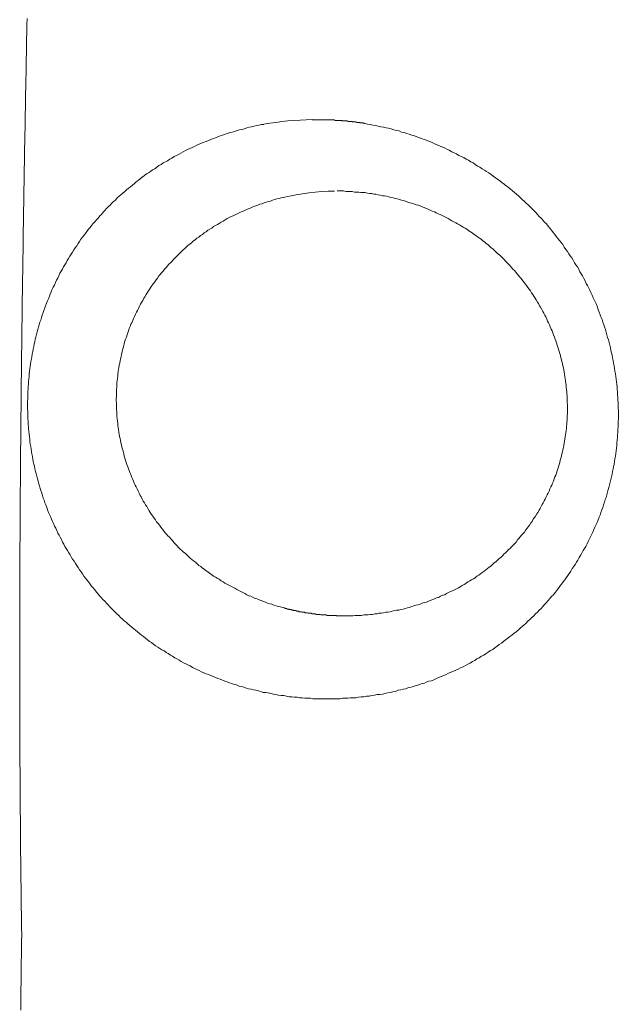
# Model space of a CAD drawing. Header units: millimetres. Extents: x -2274 to 12297, y -16157 to 26321.
# Tile 133 of 256: x -62.82 to -61.69, y -3938.13 to -3936.28. Entities that reach past the tile are written whole.
import ezdxf

# ---------------------------------------------------------------- set-up
doc = ezdxf.new("R2010")
doc.units = ezdxf.units.MM

msp = doc.modelspace()

# ---------------------------------------------------------------- linework, layer by layer
at = {"color": 253, "linetype": 'ByBlock', "lineweight": 13}
for points in [[(-62.3572, -3936.4745, -0.040897), (-62.2662, -3936.4656)], [(-62.3205, -3936.6121, -0.055374), (-62.2238, -3936.6003)]]:
    msp.add_lwpolyline(points, format="xyb", dxfattribs=at)
at = {"color": 253, "lineweight": 13}
for points in [[(-62.803, -3936.275, 0), (-62.8033, -3936.288, 0), (-62.8035, -3936.301, 0), (-62.8038, -3936.314, 0), (-62.804, -3936.327, 0), (-62.8043, -3936.34, 0), (-62.8045, -3936.353, 0), (-62.8048, -3936.365, 0), (-62.805, -3936.378, 0), (-62.8053, -3936.391, 0), (-62.8055, -3936.404, 0), (-62.8057, -3936.417, 0), (-62.806, -3936.43, 0), (-62.8062, -3936.443, 0), (-62.8065, -3936.456, 0), (-62.8067, -3936.468, 0), (-62.8069, -3936.481, 0), (-62.8071, -3936.494, 0), (-62.8074, -3936.507, 0), (-62.8076, -3936.52, 0), (-62.8078, -3936.533, 0), (-62.808, -3936.546, 0), (-62.8083, -3936.559, 0), (-62.8085, -3936.571, 0), (-62.8087, -3936.584, 0), (-62.8089, -3936.597, 0), (-62.8091, -3936.61, 0), (-62.8093, -3936.623, 0), (-62.8095, -3936.636, 0), (-62.8097, -3936.649, 0), (-62.8099, -3936.662, 0), (-62.8101, -3936.674, 0), (-62.8103, -3936.687, 0), (-62.8105, -3936.7, 0), (-62.8107, -3936.713, 0), (-62.8109, -3936.726, 0), (-62.8111, -3936.739, 0), (-62.8113, -3936.752, 0), (-62.8115, -3936.765, 0), (-62.8116, -3936.777, 0), (-62.8118, -3936.79, 0), (-62.812, -3936.803, 0), (-62.8122, -3936.816, 0), (-62.8123, -3936.829, 0), (-62.8125, -3936.842, 0), (-62.8127, -3936.855, 0), (-62.8128, -3936.868, 0), (-62.813, -3936.88, 0), (-62.8131, -3936.893, 0), (-62.8133, -3936.906, 0), (-62.8135, -3936.919, 0), (-62.8136, -3936.932, 0), (-62.8137, -3936.945, 0), (-62.8139, -3936.958, 0), (-62.814, -3936.971, 0), (-62.8142, -3936.983, 0), (-62.8143, -3936.996, 0), (-62.8144, -3937.009, 0), (-62.8146, -3937.022, 0), (-62.8147, -3937.035, 0), (-62.8148, -3937.048, 0), (-62.8149, -3937.061, 0), (-62.815, -3937.073, 0), (-62.8151, -3937.086, 0), (-62.8153, -3937.099, 0), (-62.8154, -3937.112, 0), (-62.8155, -3937.125, 0), (-62.8156, -3937.138, 0), (-62.8157, -3937.151, 0), (-62.8158, -3937.164, 0), (-62.8158, -3937.176, 0), (-62.8159, -3937.189, 0), (-62.816, -3937.202, 0), (-62.8161, -3937.215, 0), (-62.8162, -3937.228, 0), (-62.8162, -3937.241, 0), (-62.8163, -3937.254, 0), (-62.8164, -3937.267, 0), (-62.8164, -3937.279, 0), (-62.8165, -3937.292, 0), (-62.8165, -3937.305, 0), (-62.8166, -3937.318, 0), (-62.8166, -3937.331, 0), (-62.8167, -3937.344, 0), (-62.8167, -3937.357, 0), (-62.8168, -3937.37, 0), (-62.8168, -3937.382, 0), (-62.8168, -3937.395, 0), (-62.8168, -3937.408, 0), (-62.8169, -3937.421, 0), (-62.8169, -3937.434, 0), (-62.8169, -3937.447, 0), (-62.8169, -3937.46, 0), (-62.8169, -3937.473, 0), (-62.8169, -3937.485, 0), (-62.8169, -3937.498, 0), (-62.8169, -3937.511, 0), (-62.8169, -3937.524, 0), (-62.8169, -3937.537, 0), (-62.8168, -3937.55, 0), (-62.8168, -3937.563, 0), (-62.8168, -3937.576, 0), (-62.8167, -3937.588, 0), (-62.8167, -3937.601, 0), (-62.8167, -3937.614, 0), (-62.8166, -3937.627, 0), (-62.8166, -3937.64, 0), (-62.8165, -3937.653, 0), (-62.8164, -3937.666, 0), (-62.8164, -3937.679, 0), (-62.8163, -3937.691, 0), (-62.8162, -3937.704, 0), (-62.8162, -3937.717, 0), (-62.8161, -3937.73, 0), (-62.816, -3937.743, 0), (-62.8159, -3937.756, 0), (-62.8158, -3937.769, 0), (-62.8157, -3937.782, 0), (-62.8156, -3937.794, 0), (-62.8155, -3937.807, 0), (-62.8154, -3937.82, 0), (-62.8152, -3937.833, 0), (-62.8151, -3937.846, 0), (-62.815, -3937.859, 0), (-62.8148, -3937.872, 0), (-62.8147, -3937.885, 0), (-62.8145, -3937.897, 0), (-62.8144, -3937.91, 0), (-62.8142, -3937.923, 0), (-62.8141, -3937.936, 0), (-62.8139, -3937.949, 0), (-62.8137, -3937.962, 0), (-62.8136, -3937.975, 0), (-62.8134, -3937.988, 0), (-62.8132, -3938, 0)], [(-62.1666, -3936.473, 0), (-62.1673, -3936.473, 0), (-62.1679, -3936.473, 0), (-62.1685, -3936.473, 0), (-62.1691, -3936.473, 0), (-62.1698, -3936.472, 0), (-62.1704, -3936.472, 0), (-62.171, -3936.472, 0), (-62.1716, -3936.472, 0), (-62.1723, -3936.472, 0), (-62.1729, -3936.472, 0), (-62.1735, -3936.472, 0), (-62.1741, -3936.472, 0), (-62.1748, -3936.472, 0), (-62.1754, -3936.472, 0), (-62.176, -3936.472, 0), (-62.1766, -3936.471, 0), (-62.1773, -3936.471, 0), (-62.1779, -3936.471, 0), (-62.1785, -3936.471, 0), (-62.1792, -3936.471, 0), (-62.1798, -3936.471, 0), (-62.1804, -3936.471, 0), (-62.181, -3936.471, 0), (-62.1817, -3936.471, 0), (-62.1823, -3936.471, 0), (-62.1829, -3936.471, 0), (-62.1835, -3936.47, 0), (-62.1842, -3936.47, 0), (-62.1848, -3936.47, 0), (-62.1854, -3936.47, 0), (-62.186, -3936.47, 0), (-62.1867, -3936.47, 0), (-62.1873, -3936.47, 0), (-62.1879, -3936.47, 0), (-62.1885, -3936.47, 0), (-62.1892, -3936.47, 0), (-62.1898, -3936.47, 0), (-62.1904, -3936.47, 0), (-62.191, -3936.469, 0), (-62.1917, -3936.469, 0), (-62.1923, -3936.469, 0), (-62.1929, -3936.469, 0), (-62.1936, -3936.469, 0), (-62.1942, -3936.469, 0), (-62.1948, -3936.469, 0), (-62.1954, -3936.469, 0), (-62.1961, -3936.469, 0), (-62.1967, -3936.469, 0), (-62.1973, -3936.469, 0), (-62.1979, -3936.469, 0), (-62.1986, -3936.469, 0), (-62.1992, -3936.469, 0), (-62.1998, -3936.468, 0), (-62.2004, -3936.468, 0), (-62.2011, -3936.468, 0), (-62.2017, -3936.468, 0), (-62.2023, -3936.468, 0), (-62.203, -3936.468, 0), (-62.2036, -3936.468, 0), (-62.2042, -3936.468, 0), (-62.2048, -3936.468, 0), (-62.2055, -3936.468, 0), (-62.2061, -3936.468, 0), (-62.2067, -3936.468, 0), (-62.2073, -3936.468, 0), (-62.208, -3936.468, 0), (-62.2086, -3936.468, 0), (-62.2092, -3936.468, 0), (-62.2099, -3936.468, 0), (-62.2105, -3936.467, 0), (-62.2111, -3936.467, 0), (-62.2117, -3936.467, 0), (-62.2124, -3936.467, 0), (-62.213, -3936.467, 0), (-62.2136, -3936.467, 0), (-62.2142, -3936.467, 0), (-62.2149, -3936.467, 0), (-62.2155, -3936.467, 0), (-62.2161, -3936.467, 0), (-62.2168, -3936.467, 0), (-62.2174, -3936.467, 0), (-62.218, -3936.467, 0), (-62.2186, -3936.467, 0), (-62.2193, -3936.467, 0), (-62.2199, -3936.467, 0), (-62.2205, -3936.467, 0), (-62.2211, -3936.467, 0), (-62.2218, -3936.467, 0), (-62.2224, -3936.467, 0), (-62.223, -3936.467, 0), (-62.2236, -3936.467, 0), (-62.2243, -3936.466, 0), (-62.2249, -3936.466, 0), (-62.2255, -3936.466, 0), (-62.2262, -3936.466, 0), (-62.2268, -3936.466, 0), (-62.2274, -3936.466, 0), (-62.228, -3936.466, 0), (-62.2287, -3936.466, 0), (-62.2293, -3936.466, 0), (-62.2299, -3936.466, 0), (-62.2305, -3936.466, 0), (-62.2312, -3936.466, 0), (-62.2318, -3936.466, 0), (-62.2324, -3936.466, 0), (-62.233, -3936.466, 0), (-62.2337, -3936.466, 0), (-62.2343, -3936.466, 0), (-62.2349, -3936.466, 0), (-62.2356, -3936.466, 0), (-62.2362, -3936.466, 0), (-62.2368, -3936.466, 0), (-62.2374, -3936.466, 0), (-62.2381, -3936.466, 0), (-62.2387, -3936.466, 0), (-62.2393, -3936.466, 0), (-62.2399, -3936.466, 0), (-62.2406, -3936.466, 0), (-62.2412, -3936.466, 0), (-62.2418, -3936.466, 0), (-62.2424, -3936.466, 0), (-62.2431, -3936.466, 0), (-62.2437, -3936.466, 0), (-62.2443, -3936.466, 0), (-62.2449, -3936.466, 0), (-62.2456, -3936.466, 0), (-62.2462, -3936.466, 0), (-62.2468, -3936.466, 0), (-62.2474, -3936.466, 0), (-62.2481, -3936.466, 0), (-62.2487, -3936.466, 0), (-62.2493, -3936.466, 0), (-62.25, -3936.466, 0), (-62.2506, -3936.466, 0), (-62.2512, -3936.466, 0), (-62.2518, -3936.466, 0), (-62.2525, -3936.466, 0), (-62.2531, -3936.466, 0), (-62.2537, -3936.466, 0), (-62.2543, -3936.466, 0), (-62.255, -3936.466, 0), (-62.2556, -3936.466, 0), (-62.2562, -3936.466, 0), (-62.2568, -3936.466, 0), (-62.2575, -3936.466, 0), (-62.2581, -3936.466, 0), (-62.2587, -3936.466, 0), (-62.2593, -3936.466, 0), (-62.2599, -3936.466, 0), (-62.2606, -3936.466, 0), (-62.2612, -3936.466, 0), (-62.2618, -3936.466, 0), (-62.2624, -3936.466, 0), (-62.2631, -3936.466, 0), (-62.2637, -3936.466, 0), (-62.2643, -3936.466, 0), (-62.2649, -3936.466, 0), (-62.2656, -3936.466, 0), (-62.2662, -3936.466, 0)], [(-62.3537, -3937.544, 0), (-62.3583, -3937.544, 0), (-62.3629, -3937.542, 0), (-62.3675, -3937.541, 0), (-62.3721, -3937.54, 0), (-62.3767, -3937.539, 0), (-62.3812, -3937.538, 0), (-62.3858, -3937.537, 0), (-62.3903, -3937.536, 0), (-62.3949, -3937.534, 0), (-62.3994, -3937.533, 0), (-62.4039, -3937.532, 0), (-62.4084, -3937.53, 0), (-62.4129, -3937.529, 0), (-62.4174, -3937.527, 0), (-62.4219, -3937.526, 0), (-62.4263, -3937.524, 0), (-62.4308, -3937.523, 0), (-62.4352, -3937.521, 0), (-62.4396, -3937.519, 0), (-62.4441, -3937.518, 0), (-62.4485, -3937.516, 0), (-62.4528, -3937.514, 0), (-62.4572, -3937.512, 0), (-62.4616, -3937.51, 0), (-62.4659, -3937.509, 0), (-62.4702, -3937.507, 0), (-62.4746, -3937.505, 0), (-62.4788, -3937.503, 0), (-62.4831, -3937.501, 0), (-62.4874, -3937.499, 0), (-62.4916, -3937.497, 0), (-62.4959, -3937.494, 0), (-62.5001, -3937.492, 0), (-62.5043, -3937.49, 0), (-62.5084, -3937.488, 0), (-62.5126, -3937.486, 0), (-62.5167, -3937.483, 0), (-62.5208, -3937.481, 0), (-62.5249, -3937.479, 0), (-62.529, -3937.476, 0), (-62.5331, -3937.474, 0), (-62.5371, -3937.471, 0), (-62.5411, -3937.469, 0), (-62.5451, -3937.466, 0), (-62.5491, -3937.464, 0), (-62.553, -3937.461, 0), (-62.557, -3937.459, 0), (-62.5609, -3937.456, 0), (-62.5648, -3937.453, 0), (-62.5686, -3937.45, 0), (-62.5725, -3937.448, 0), (-62.5763, -3937.445, 0), (-62.5801, -3937.442, 0), (-62.5838, -3937.439, 0), (-62.5876, -3937.436, 0), (-62.5913, -3937.433, 0), (-62.595, -3937.43, 0), (-62.5986, -3937.427, 0), (-62.6023, -3937.424, 0), (-62.6059, -3937.421, 0), (-62.6095, -3937.418, 0), (-62.6131, -3937.415, 0), (-62.6166, -3937.412, 0), (-62.6201, -3937.409, 0), (-62.6236, -3937.406, 0), (-62.6271, -3937.403, 0), (-62.6305, -3937.399, 0), (-62.6339, -3937.396, 0), (-62.6373, -3937.393, 0), (-62.6406, -3937.389, 0), (-62.6439, -3937.386, 0), (-62.6472, -3937.383, 0), (-62.6505, -3937.379, 0), (-62.6537, -3937.376, 0), (-62.6569, -3937.372, 0), (-62.6601, -3937.369, 0), (-62.6633, -3937.365, 0), (-62.6664, -3937.362, 0), (-62.6695, -3937.358, 0), (-62.6725, -3937.355, 0), (-62.6756, -3937.351, 0), (-62.6786, -3937.347, 0), (-62.6815, -3937.344, 0), (-62.6845, -3937.34, 0), (-62.6874, -3937.336, 0), (-62.6902, -3937.332, 0), (-62.6931, -3937.329, 0), (-62.6959, -3937.325, 0), (-62.6987, -3937.321, 0), (-62.7014, -3937.317, 0), (-62.7041, -3937.313, 0), (-62.7068, -3937.309, 0), (-62.7094, -3937.305, 0), (-62.712, -3937.301, 0), (-62.7146, -3937.297, 0), (-62.7172, -3937.293, 0), (-62.7197, -3937.289, 0), (-62.7221, -3937.285, 0), (-62.7246, -3937.281, 0), (-62.727, -3937.277, 0), (-62.7294, -3937.273, 0), (-62.7317, -3937.269, 0), (-62.734, -3937.265, 0), (-62.7363, -3937.261, 0), (-62.7385, -3937.256, 0), (-62.7407, -3937.252, 0), (-62.7429, -3937.248, 0), (-62.745, -3937.244, 0), (-62.7471, -3937.239, 0), (-62.7491, -3937.235, 0), (-62.7512, -3937.231, 0), (-62.7531, -3937.226, 0), (-62.7551, -3937.222, 0), (-62.757, -3937.218, 0), (-62.7589, -3937.213, 0), (-62.7607, -3937.209, 0), (-62.7625, -3937.205, 0), (-62.7643, -3937.2, 0), (-62.766, -3937.196, 0), (-62.7677, -3937.191, 0), (-62.7693, -3937.187, 0), (-62.7709, -3937.182, 0), (-62.7725, -3937.178, 0), (-62.774, -3937.173, 0), (-62.7755, -3937.169, 0), (-62.777, -3937.164, 0), (-62.7784, -3937.16, 0), (-62.7797, -3937.155, 0), (-62.7811, -3937.151, 0), (-62.7824, -3937.146, 0), (-62.7836, -3937.142, 0), (-62.7848, -3937.137, 0), (-62.786, -3937.132, 0), (-62.7872, -3937.128, 0), (-62.7883, -3937.123, 0), (-62.7893, -3937.118, 0), (-62.7903, -3937.114, 0), (-62.7913, -3937.109, 0), (-62.7922, -3937.105, 0), (-62.7931, -3937.1, 0), (-62.794, -3937.095, 0), (-62.7948, -3937.091, 0), (-62.7955, -3937.086, 0), (-62.7962, -3937.081, 0), (-62.7969, -3937.076, 0), (-62.7976, -3937.072, 0), (-62.7981, -3937.067, 0), (-62.7987, -3937.062, 0), (-62.7992, -3937.058, 0), (-62.7997, -3937.053, 0), (-62.8001, -3937.048, 0), (-62.8005, -3937.044, 0), (-62.8008, -3937.039, 0), (-62.8011, -3937.034, 0), (-62.8014, -3937.029, 0), (-62.8016, -3937.025, 0), (-62.8018, -3937.02, 0), (-62.8019, -3937.015, 0), (-62.802, -3937.01, 0), (-62.802, -3937.006, 0), (-62.802, -3937.001, 0), (-62.802, -3936.996, 0), (-62.8019, -3936.991, 0), (-62.8018, -3936.987, 0), (-62.8017, -3936.982, 0), (-62.8014, -3936.977, 0), (-62.8012, -3936.973, 0), (-62.8009, -3936.968, 0), (-62.8006, -3936.963, 0), (-62.8002, -3936.958, 0), (-62.7998, -3936.954, 0), (-62.7993, -3936.949, 0), (-62.7989, -3936.944, 0), (-62.7983, -3936.94, 0), (-62.7977, -3936.935, 0), (-62.7971, -3936.93, 0), (-62.7964, -3936.926, 0), (-62.7957, -3936.921, 0), (-62.795, -3936.916, 0), (-62.7942, -3936.912, 0), (-62.7934, -3936.907, 0), (-62.7925, -3936.902, 0), (-62.7916, -3936.898, 0), (-62.7906, -3936.893, 0), (-62.7896, -3936.888, 0), (-62.7886, -3936.884, 0), (-62.7875, -3936.879, 0), (-62.7864, -3936.875, 0), (-62.7852, -3936.87, 0), (-62.784, -3936.865, 0), (-62.7828, -3936.861, 0), (-62.7815, -3936.856, 0), (-62.7802, -3936.852, 0), (-62.7788, -3936.847, 0), (-62.7774, -3936.843, 0), (-62.776, -3936.838, 0), (-62.7745, -3936.834, 0), (-62.7729, -3936.829, 0), (-62.7714, -3936.825, 0), (-62.7698, -3936.82, 0), (-62.7681, -3936.816, 0), (-62.7664, -3936.811, 0), (-62.7647, -3936.807, 0), (-62.7629, -3936.803, 0), (-62.7611, -3936.798, 0), (-62.7593, -3936.794, 0), (-62.7574, -3936.79, 0), (-62.7555, -3936.785, 0), (-62.7536, -3936.781, 0), (-62.7516, -3936.777, 0), (-62.7495, -3936.772, 0), (-62.7475, -3936.768, 0), (-62.7454, -3936.764, 0), (-62.7432, -3936.76, 0), (-62.7411, -3936.755, 0), (-62.7389, -3936.751, 0), (-62.7366, -3936.747, 0), (-62.7343, -3936.743, 0), (-62.732, -3936.739, 0), (-62.7297, -3936.735, 0), (-62.7273, -3936.731, 0), (-62.7248, -3936.727, 0), (-62.7224, -3936.723, 0), (-62.7199, -3936.719, 0), (-62.7174, -3936.715, 0), (-62.7148, -3936.711, 0), (-62.7122, -3936.707, 0), (-62.7096, -3936.703, 0), (-62.7069, -3936.699, 0), (-62.7042, -3936.695, 0), (-62.7015, -3936.691, 0), (-62.6987, -3936.687, 0), (-62.6959, -3936.684, 0), (-62.6931, -3936.68, 0), (-62.6902, -3936.676, 0), (-62.6873, -3936.672, 0), (-62.6844, -3936.669, 0), (-62.6814, -3936.665, 0), (-62.6784, -3936.661, 0), (-62.6754, -3936.658, 0), (-62.6723, -3936.654, 0), (-62.6693, -3936.651, 0), (-62.6661, -3936.647, 0), (-62.663, -3936.644, 0), (-62.6598, -3936.64, 0), (-62.6566, -3936.637, 0), (-62.6533, -3936.633, 0), (-62.6501, -3936.63, 0), (-62.6467, -3936.627, 0), (-62.6434, -3936.623, 0), (-62.64, -3936.62, 0), (-62.6366, -3936.617, 0), (-62.6332, -3936.613, 0), (-62.6298, -3936.61, 0), (-62.6263, -3936.607, 0), (-62.6227, -3936.604, 0), (-62.6192, -3936.601, 0), (-62.6156, -3936.598, 0), (-62.612, -3936.595, 0), (-62.6084, -3936.592, 0), (-62.6047, -3936.589, 0), (-62.601, -3936.586, 0), (-62.5973, -3936.583, 0), (-62.5936, -3936.58, 0), (-62.5898, -3936.577, 0), (-62.586, -3936.574, 0), (-62.5822, -3936.571, 0), (-62.5783, -3936.568, 0), (-62.5744, -3936.566, 0), (-62.5705, -3936.563, 0), (-62.5666, -3936.56, 0), (-62.5626, -3936.558, 0), (-62.5587, -3936.555, 0), (-62.5547, -3936.552, 0), (-62.5506, -3936.55, 0), (-62.5466, -3936.547, 0), (-62.5425, -3936.545, 0), (-62.5384, -3936.543, 0), (-62.5343, -3936.54, 0), (-62.5302, -3936.538, 0), (-62.526, -3936.535, 0), (-62.5218, -3936.533, 0), (-62.5176, -3936.531, 0), (-62.5134, -3936.529, 0), (-62.5092, -3936.526, 0), (-62.5049, -3936.524, 0), (-62.5007, -3936.522, 0), (-62.4964, -3936.52, 0), (-62.4921, -3936.518, 0), (-62.4878, -3936.516, 0), (-62.4834, -3936.514, 0), (-62.4791, -3936.512, 0), (-62.4747, -3936.51, 0), (-62.4703, -3936.508, 0), (-62.4659, -3936.507, 0), (-62.4615, -3936.505, 0), (-62.4571, -3936.503, 0), (-62.4527, -3936.501, 0), (-62.4482, -3936.5, 0), (-62.4437, -3936.498, 0), (-62.4393, -3936.496, 0), (-62.4348, -3936.495, 0), (-62.4303, -3936.493, 0), (-62.4258, -3936.492, 0), (-62.4212, -3936.49, 0), (-62.4167, -3936.489, 0), (-62.4122, -3936.488, 0), (-62.4076, -3936.486, 0), (-62.4031, -3936.485, 0), (-62.3985, -3936.484, 0), (-62.3939, -3936.483, 0), (-62.3893, -3936.481, 0), (-62.3847, -3936.48, 0), (-62.3801, -3936.479, 0), (-62.3755, -3936.478, 0), (-62.3709, -3936.477, 0), (-62.3663, -3936.476, 0), (-62.3617, -3936.475, 0), (-62.3571, -3936.475, 0)], [(-62.3538, -3937.544, 0), (-62.3489, -3937.545, 0), (-62.3441, -3937.546, 0), (-62.3392, -3937.547, 0), (-62.3343, -3937.548, 0), (-62.3293, -3937.549, 0), (-62.3244, -3937.55, 0), (-62.3195, -3937.55, 0), (-62.3145, -3937.551, 0), (-62.3096, -3937.552, 0), (-62.3046, -3937.552, 0), (-62.2996, -3937.553, 0), (-62.2946, -3937.553, 0), (-62.2897, -3937.554, 0), (-62.2847, -3937.554, 0), (-62.2797, -3937.555, 0), (-62.2746, -3937.555, 0), (-62.2696, -3937.555, 0), (-62.2646, -3937.556, 0), (-62.2596, -3937.556, 0), (-62.2546, -3937.556, 0), (-62.2495, -3937.556, 0), (-62.2445, -3937.556, 0), (-62.2395, -3937.556, 0), (-62.2344, -3937.556, 0), (-62.2294, -3937.556, 0), (-62.2243, -3937.556, 0), (-62.2193, -3937.556, 0), (-62.2143, -3937.556, 0), (-62.2092, -3937.555, 0), (-62.2042, -3937.555, 0), (-62.1991, -3937.555, 0), (-62.1941, -3937.554, 0), (-62.1891, -3937.554, 0), (-62.184, -3937.554, 0), (-62.179, -3937.553, 0), (-62.174, -3937.552, 0), (-62.169, -3937.552, 0), (-62.164, -3937.551, 0), (-62.1589, -3937.551, 0), (-62.1539, -3937.55, 0), (-62.149, -3937.549, 0), (-62.144, -3937.548, 0), (-62.139, -3937.548, 0), (-62.134, -3937.547, 0), (-62.129, -3937.546, 0), (-62.1241, -3937.545, 0), (-62.1191, -3937.544, 0), (-62.1142, -3937.543, 0), (-62.1093, -3937.542, 0), (-62.1044, -3937.54, 0), (-62.0995, -3937.539, 0), (-62.0946, -3937.538, 0), (-62.0897, -3937.537, 0), (-62.0848, -3937.535, 0), (-62.08, -3937.534, 0), (-62.0752, -3937.533, 0), (-62.0703, -3937.531, 0), (-62.0655, -3937.53, 0), (-62.0607, -3937.528, 0), (-62.056, -3937.527, 0), (-62.0512, -3937.525, 0), (-62.0465, -3937.523, 0), (-62.0417, -3937.522, 0), (-62.037, -3937.52, 0), (-62.0323, -3937.518, 0), (-62.0277, -3937.516, 0), (-62.023, -3937.514, 0), (-62.0184, -3937.512, 0), (-62.0138, -3937.51, 0), (-62.0092, -3937.508, 0), (-62.0046, -3937.506, 0), (-62.0001, -3937.504, 0), (-61.9955, -3937.502, 0), (-61.991, -3937.5, 0), (-61.9866, -3937.498, 0), (-61.9821, -3937.496, 0), (-61.9777, -3937.493, 0), (-61.9732, -3937.491, 0), (-61.9688, -3937.489, 0), (-61.9645, -3937.486, 0), (-61.9601, -3937.484, 0), (-61.9558, -3937.481, 0), (-61.9515, -3937.479, 0), (-61.9472, -3937.476, 0), (-61.943, -3937.474, 0), (-61.9387, -3937.471, 0), (-61.9345, -3937.468, 0), (-61.9303, -3937.465, 0), (-61.9262, -3937.463, 0), (-61.9221, -3937.46, 0), (-61.918, -3937.457, 0), (-61.9139, -3937.454, 0), (-61.9098, -3937.451, 0), (-61.9058, -3937.448, 0), (-61.9018, -3937.445, 0), (-61.8979, -3937.442, 0), (-61.8939, -3937.439, 0), (-61.89, -3937.436, 0), (-61.8862, -3937.433, 0), (-61.8823, -3937.43, 0), (-61.8785, -3937.427, 0), (-61.8747, -3937.423, 0), (-61.8709, -3937.42, 0), (-61.8672, -3937.417, 0), (-61.8635, -3937.414, 0), (-61.8598, -3937.41, 0), (-61.8562, -3937.407, 0), (-61.8526, -3937.403, 0), (-61.849, -3937.4, 0), (-61.8455, -3937.396, 0), (-61.842, -3937.393, 0), (-61.8385, -3937.389, 0), (-61.8351, -3937.386, 0), (-61.8317, -3937.382, 0), (-61.8283, -3937.378, 0), (-61.8249, -3937.375, 0), (-61.8216, -3937.371, 0), (-61.8184, -3937.367, 0), (-61.8151, -3937.363, 0), (-61.8119, -3937.36, 0), (-61.8087, -3937.356, 0), (-61.8056, -3937.352, 0), (-61.8025, -3937.348, 0), (-61.7995, -3937.344, 0), (-61.7964, -3937.34, 0), (-61.7934, -3937.336, 0), (-61.7905, -3937.332, 0), (-61.7876, -3937.328, 0), (-61.7847, -3937.324, 0), (-61.7819, -3937.32, 0), (-61.7791, -3937.316, 0), (-61.7763, -3937.311, 0), (-61.7736, -3937.307, 0), (-61.7709, -3937.303, 0), (-61.7683, -3937.299, 0), (-61.7657, -3937.295, 0), (-61.7631, -3937.29, 0), (-61.7606, -3937.286, 0), (-61.7581, -3937.282, 0), (-61.7557, -3937.277, 0), (-61.7533, -3937.273, 0), (-61.7509, -3937.269, 0), (-61.7486, -3937.264, 0), (-61.7463, -3937.26, 0), (-61.7441, -3937.255, 0), (-61.7419, -3937.251, 0), (-61.7398, -3937.246, 0), (-61.7377, -3937.242, 0), (-61.7356, -3937.237, 0), (-61.7336, -3937.233, 0), (-61.7316, -3937.228, 0), (-61.7297, -3937.224, 0), (-61.7278, -3937.219, 0), (-61.7259, -3937.214, 0), (-61.7241, -3937.21, 0), (-61.7224, -3937.205, 0), (-61.7206, -3937.2, 0), (-61.719, -3937.196, 0), (-61.7173, -3937.191, 0), (-61.7158, -3937.186, 0), (-61.7142, -3937.181, 0), (-61.7127, -3937.177, 0), (-61.7113, -3937.172, 0), (-61.7099, -3937.167, 0), (-61.7085, -3937.162, 0), (-61.7072, -3937.158, 0), (-61.706, -3937.153, 0), (-61.7048, -3937.148, 0), (-61.7036, -3937.143, 0), (-61.7025, -3937.138, 0), (-61.7014, -3937.133, 0), (-61.7004, -3937.128, 0), (-61.6994, -3937.123, 0), (-61.6985, -3937.119, 0), (-61.6976, -3937.114, 0), (-61.6967, -3937.109, 0), (-61.6959, -3937.104, 0), (-61.6952, -3937.099, 0), (-61.6945, -3937.094, 0), (-61.6938, -3937.089, 0), (-61.6932, -3937.084, 0), (-61.6927, -3937.079, 0), (-61.6922, -3937.074, 0), (-61.6917, -3937.069, 0), (-61.6913, -3937.064, 0), (-61.6909, -3937.059, 0), (-61.6906, -3937.054, 0), (-61.6903, -3937.049, 0), (-61.6901, -3937.044, 0), (-61.6899, -3937.039, 0), (-61.6897, -3937.034, 0), (-61.6896, -3937.029, 0), (-61.6896, -3937.024, 0), (-61.6896, -3937.019, 0), (-61.6896, -3937.014, 0), (-61.6897, -3937.009, 0), (-61.6899, -3937.004, 0), (-61.6901, -3936.999, 0), (-61.6903, -3936.994, 0), (-61.6906, -3936.989, 0), (-61.6909, -3936.984, 0), (-61.6913, -3936.979, 0), (-61.6917, -3936.974, 0), (-61.6921, -3936.969, 0), (-61.6926, -3936.964, 0), (-61.6932, -3936.959, 0), (-61.6938, -3936.954, 0), (-61.6944, -3936.949, 0), (-61.6951, -3936.944, 0), (-61.6959, -3936.939, 0), (-61.6967, -3936.934, 0), (-61.6975, -3936.929, 0), (-61.6984, -3936.924, 0), (-61.6993, -3936.919, 0), (-61.7003, -3936.914, 0), (-61.7013, -3936.909, 0), (-61.7023, -3936.905, 0), (-61.7035, -3936.9, 0), (-61.7046, -3936.895, 0), (-61.7058, -3936.89, 0), (-61.7071, -3936.885, 0), (-61.7083, -3936.88, 0), (-61.7097, -3936.876, 0), (-61.7111, -3936.871, 0), (-61.7125, -3936.866, 0), (-61.7139, -3936.861, 0), (-61.7155, -3936.856, 0), (-61.717, -3936.852, 0), (-61.7186, -3936.847, 0), (-61.7203, -3936.842, 0), (-61.7219, -3936.838, 0), (-61.7237, -3936.833, 0), (-61.7254, -3936.828, 0), (-61.7273, -3936.824, 0), (-61.7291, -3936.819, 0), (-61.731, -3936.814, 0), (-61.7329, -3936.81, 0), (-61.7349, -3936.805, 0), (-61.7369, -3936.801, 0), (-61.739, -3936.796, 0), (-61.7411, -3936.791, 0), (-61.7433, -3936.787, 0), (-61.7454, -3936.783, 0), (-61.7477, -3936.778, 0), (-61.7499, -3936.774, 0), (-61.7522, -3936.769, 0), (-61.7546, -3936.765, 0), (-61.7569, -3936.76, 0), (-61.7594, -3936.756, 0), (-61.7618, -3936.752, 0), (-61.7643, -3936.747, 0), (-61.7668, -3936.743, 0), (-61.7694, -3936.739, 0), (-61.772, -3936.735, 0), (-61.7747, -3936.73, 0), (-61.7774, -3936.726, 0), (-61.7801, -3936.722, 0), (-61.7828, -3936.718, 0), (-61.7856, -3936.714, 0), (-61.7884, -3936.71, 0), (-61.7913, -3936.706, 0), (-61.7942, -3936.701, 0), (-61.7971, -3936.697, 0), (-61.8001, -3936.693, 0), (-61.8031, -3936.69, 0), (-61.8062, -3936.686, 0), (-61.8092, -3936.682, 0), (-61.8124, -3936.678, 0), (-61.8155, -3936.674, 0), (-61.8187, -3936.67, 0), (-61.8219, -3936.666, 0), (-61.8251, -3936.662, 0), (-61.8284, -3936.659, 0), (-61.8317, -3936.655, 0), (-61.8351, -3936.651, 0), (-61.8385, -3936.648, 0), (-61.8419, -3936.644, 0), (-61.8453, -3936.64, 0), (-61.8488, -3936.637, 0), (-61.8523, -3936.633, 0), (-61.8559, -3936.63, 0), (-61.8595, -3936.626, 0), (-61.8631, -3936.623, 0), (-61.8667, -3936.619, 0), (-61.8704, -3936.616, 0), (-61.8741, -3936.613, 0), (-61.8778, -3936.609, 0), (-61.8816, -3936.606, 0), (-61.8854, -3936.603, 0), (-61.8892, -3936.6, 0), (-61.8931, -3936.596, 0), (-61.897, -3936.593, 0), (-61.9009, -3936.59, 0), (-61.9049, -3936.587, 0), (-61.9089, -3936.584, 0), (-61.9129, -3936.581, 0), (-61.9169, -3936.578, 0), (-61.921, -3936.575, 0), (-61.9251, -3936.572, 0), (-61.9292, -3936.569, 0), (-61.9334, -3936.566, 0), (-61.9376, -3936.563, 0), (-61.9418, -3936.561, 0), (-61.946, -3936.558, 0), (-61.9503, -3936.555, 0), (-61.9546, -3936.553, 0), (-61.9589, -3936.55, 0), (-61.9632, -3936.547, 0), (-61.9676, -3936.545, 0), (-61.972, -3936.542, 0), (-61.9764, -3936.54, 0), (-61.9808, -3936.537, 0), (-61.9853, -3936.535, 0), (-61.9897, -3936.533, 0), (-61.9942, -3936.53, 0), (-61.9988, -3936.528, 0), (-62.0033, -3936.526, 0), (-62.0079, -3936.523, 0), (-62.0125, -3936.521, 0), (-62.0171, -3936.519, 0), (-62.0217, -3936.517, 0), (-62.0263, -3936.515, 0), (-62.031, -3936.513, 0), (-62.0356, -3936.511, 0), (-62.0403, -3936.509, 0), (-62.045, -3936.507, 0), (-62.0498, -3936.505, 0), (-62.0545, -3936.503, 0), (-62.0592, -3936.502, 0), (-62.064, -3936.5, 0), (-62.0688, -3936.498, 0), (-62.0736, -3936.496, 0), (-62.0784, -3936.495, 0), (-62.0832, -3936.493, 0), (-62.0881, -3936.492, 0), (-62.0929, -3936.49, 0), (-62.0978, -3936.489, 0), (-62.1026, -3936.487, 0), (-62.1075, -3936.486, 0), (-62.1124, -3936.485, 0), (-62.1173, -3936.483, 0), (-62.1222, -3936.482, 0), (-62.1271, -3936.481, 0), (-62.132, -3936.48, 0), (-62.1369, -3936.479, 0), (-62.1419, -3936.478, 0), (-62.1468, -3936.477, 0), (-62.1518, -3936.476, 0), (-62.1567, -3936.475, 0), (-62.1617, -3936.474, 0), (-62.1666, -3936.473, 0)], [(-62.318, -3937.385, 0), (-62.322, -3937.384, 0), (-62.3261, -3937.383, 0), (-62.3301, -3937.382, 0), (-62.3341, -3937.381, 0), (-62.3381, -3937.38, 0), (-62.3421, -3937.378, 0), (-62.346, -3937.377, 0), (-62.35, -3937.376, 0), (-62.354, -3937.374, 0), (-62.3579, -3937.373, 0), (-62.3619, -3937.371, 0), (-62.3658, -3937.37, 0), (-62.3697, -3937.368, 0), (-62.3736, -3937.367, 0), (-62.3775, -3937.365, 0), (-62.3814, -3937.363, 0), (-62.3852, -3937.362, 0), (-62.3891, -3937.36, 0), (-62.3929, -3937.358, 0), (-62.3967, -3937.356, 0), (-62.4005, -3937.354, 0), (-62.4043, -3937.352, 0), (-62.4081, -3937.35, 0), (-62.4119, -3937.348, 0), (-62.4156, -3937.346, 0), (-62.4193, -3937.344, 0), (-62.423, -3937.342, 0), (-62.4267, -3937.34, 0), (-62.4304, -3937.338, 0), (-62.434, -3937.336, 0), (-62.4376, -3937.334, 0), (-62.4413, -3937.331, 0), (-62.4448, -3937.329, 0), (-62.4484, -3937.327, 0), (-62.452, -3937.325, 0), (-62.4555, -3937.322, 0), (-62.459, -3937.32, 0), (-62.4625, -3937.317, 0), (-62.4659, -3937.315, 0), (-62.4693, -3937.312, 0), (-62.4727, -3937.31, 0), (-62.4761, -3937.307, 0), (-62.4795, -3937.305, 0), (-62.4828, -3937.302, 0), (-62.4861, -3937.299, 0), (-62.4894, -3937.296, 0), (-62.4926, -3937.294, 0), (-62.4959, -3937.291, 0), (-62.4991, -3937.288, 0), (-62.5022, -3937.285, 0), (-62.5054, -3937.282, 0), (-62.5085, -3937.28, 0), (-62.5116, -3937.277, 0), (-62.5146, -3937.274, 0), (-62.5176, -3937.271, 0), (-62.5206, -3937.268, 0), (-62.5236, -3937.265, 0), (-62.5265, -3937.262, 0), (-62.5294, -3937.258, 0), (-62.5322, -3937.255, 0), (-62.5351, -3937.252, 0), (-62.5379, -3937.249, 0), (-62.5406, -3937.246, 0), (-62.5434, -3937.243, 0), (-62.546, -3937.239, 0), (-62.5487, -3937.236, 0), (-62.5513, -3937.233, 0), (-62.5539, -3937.229, 0), (-62.5564, -3937.226, 0), (-62.559, -3937.223, 0), (-62.5614, -3937.219, 0), (-62.5639, -3937.216, 0), (-62.5663, -3937.212, 0), (-62.5686, -3937.209, 0), (-62.571, -3937.205, 0), (-62.5733, -3937.202, 0), (-62.5755, -3937.198, 0), (-62.5777, -3937.194, 0), (-62.5799, -3937.191, 0), (-62.582, -3937.187, 0), (-62.5841, -3937.184, 0), (-62.5862, -3937.18, 0), (-62.5882, -3937.176, 0), (-62.5902, -3937.173, 0), (-62.5921, -3937.169, 0), (-62.594, -3937.165, 0), (-62.5959, -3937.161, 0), (-62.5977, -3937.157, 0), (-62.5995, -3937.154, 0), (-62.6012, -3937.15, 0), (-62.6029, -3937.146, 0), (-62.6046, -3937.142, 0), (-62.6062, -3937.138, 0), (-62.6078, -3937.134, 0), (-62.6093, -3937.13, 0), (-62.6108, -3937.126, 0), (-62.6122, -3937.123, 0), (-62.6136, -3937.119, 0), (-62.615, -3937.115, 0), (-62.6163, -3937.111, 0), (-62.6176, -3937.107, 0), (-62.6188, -3937.103, 0), (-62.62, -3937.099, 0), (-62.6211, -3937.095, 0), (-62.6222, -3937.09, 0), (-62.6233, -3937.086, 0), (-62.6243, -3937.082, 0), (-62.6253, -3937.078, 0), (-62.6262, -3937.074, 0), (-62.6271, -3937.07, 0), (-62.6279, -3937.066, 0), (-62.6287, -3937.062, 0), (-62.6294, -3937.058, 0), (-62.6301, -3937.054, 0), (-62.6308, -3937.049, 0), (-62.6314, -3937.045, 0), (-62.6319, -3937.041, 0), (-62.6324, -3937.037, 0), (-62.6329, -3937.033, 0), (-62.6333, -3937.029, 0), (-62.6337, -3937.024, 0), (-62.634, -3937.02, 0), (-62.6343, -3937.016, 0), (-62.6345, -3937.012, 0), (-62.6347, -3937.008, 0), (-62.6348, -3937.003, 0), (-62.6349, -3936.999, 0), (-62.635, -3936.995, 0), (-62.635, -3936.991, 0), (-62.6349, -3936.987, 0), (-62.6348, -3936.982, 0), (-62.6347, -3936.978, 0), (-62.6345, -3936.974, 0), (-62.6343, -3936.97, 0), (-62.634, -3936.966, 0), (-62.6337, -3936.961, 0), (-62.6333, -3936.957, 0), (-62.6329, -3936.953, 0), (-62.6324, -3936.949, 0), (-62.6319, -3936.945, 0), (-62.6313, -3936.94, 0), (-62.6307, -3936.936, 0), (-62.6301, -3936.932, 0), (-62.6294, -3936.928, 0), (-62.6286, -3936.924, 0), (-62.6279, -3936.92, 0), (-62.627, -3936.916, 0), (-62.6261, -3936.912, 0), (-62.6252, -3936.907, 0), (-62.6242, -3936.903, 0), (-62.6232, -3936.899, 0), (-62.6221, -3936.895, 0), (-62.621, -3936.891, 0), (-62.6199, -3936.887, 0), (-62.6187, -3936.883, 0), (-62.6174, -3936.879, 0), (-62.6161, -3936.875, 0), (-62.6148, -3936.871, 0), (-62.6134, -3936.867, 0), (-62.6119, -3936.863, 0), (-62.6105, -3936.859, 0), (-62.6089, -3936.855, 0), (-62.6074, -3936.851, 0), (-62.6058, -3936.848, 0), (-62.6041, -3936.844, 0), (-62.6024, -3936.84, 0), (-62.6007, -3936.836, 0), (-62.5989, -3936.832, 0), (-62.5971, -3936.828, 0), (-62.5952, -3936.825, 0), (-62.5933, -3936.821, 0), (-62.5913, -3936.817, 0), (-62.5894, -3936.813, 0), (-62.5873, -3936.81, 0), (-62.5853, -3936.806, 0), (-62.5832, -3936.802, 0), (-62.581, -3936.799, 0), (-62.5788, -3936.795, 0), (-62.5766, -3936.792, 0), (-62.5743, -3936.788, 0), (-62.572, -3936.784, 0), (-62.5697, -3936.781, 0), (-62.5673, -3936.777, 0), (-62.5649, -3936.774, 0), (-62.5624, -3936.771, 0), (-62.5599, -3936.767, 0), (-62.5574, -3936.764, 0), (-62.5548, -3936.76, 0), (-62.5522, -3936.757, 0), (-62.5496, -3936.754, 0), (-62.5469, -3936.751, 0), (-62.5442, -3936.747, 0), (-62.5414, -3936.744, 0), (-62.5387, -3936.741, 0), (-62.5358, -3936.738, 0), (-62.533, -3936.735, 0), (-62.5301, -3936.732, 0), (-62.5272, -3936.729, 0), (-62.5242, -3936.726, 0), (-62.5213, -3936.723, 0), (-62.5182, -3936.72, 0), (-62.5152, -3936.717, 0), (-62.5121, -3936.714, 0), (-62.509, -3936.711, 0), (-62.5059, -3936.708, 0), (-62.5027, -3936.705, 0), (-62.4995, -3936.702, 0), (-62.4963, -3936.7, 0), (-62.493, -3936.697, 0), (-62.4897, -3936.694, 0), (-62.4864, -3936.692, 0), (-62.4831, -3936.689, 0), (-62.4797, -3936.687, 0), (-62.4763, -3936.684, 0), (-62.4729, -3936.682, 0), (-62.4694, -3936.679, 0), (-62.466, -3936.677, 0), (-62.4625, -3936.674, 0), (-62.4589, -3936.672, 0), (-62.4554, -3936.67, 0), (-62.4518, -3936.667, 0), (-62.4482, -3936.665, 0), (-62.4446, -3936.663, 0), (-62.441, -3936.661, 0), (-62.4373, -3936.659, 0), (-62.4337, -3936.657, 0), (-62.43, -3936.654, 0), (-62.4263, -3936.652, 0), (-62.4225, -3936.65, 0), (-62.4188, -3936.648, 0), (-62.415, -3936.647, 0), (-62.4112, -3936.645, 0), (-62.4074, -3936.643, 0), (-62.4036, -3936.641, 0), (-62.3998, -3936.639, 0), (-62.3959, -3936.638, 0), (-62.392, -3936.636, 0), (-62.3882, -3936.634, 0), (-62.3843, -3936.633, 0), (-62.3804, -3936.631, 0), (-62.3764, -3936.629, 0), (-62.3725, -3936.628, 0), (-62.3686, -3936.627, 0), (-62.3646, -3936.625, 0), (-62.3606, -3936.624, 0), (-62.3567, -3936.622, 0), (-62.3527, -3936.621, 0), (-62.3487, -3936.62, 0), (-62.3447, -3936.619, 0), (-62.3406, -3936.617, 0), (-62.3366, -3936.616, 0), (-62.3326, -3936.615, 0), (-62.3285, -3936.614, 0), (-62.3245, -3936.613, 0), (-62.3205, -3936.612, 0)], [(-62.219, -3936.6, 0), (-62.215, -3936.6, 0), (-62.2109, -3936.6, 0), (-62.2069, -3936.6, 0), (-62.2028, -3936.601, 0), (-62.1987, -3936.601, 0), (-62.1947, -3936.601, 0), (-62.1906, -3936.601, 0), (-62.1866, -3936.602, 0), (-62.1825, -3936.602, 0), (-62.1784, -3936.602, 0), (-62.1744, -3936.603, 0), (-62.1703, -3936.603, 0), (-62.1663, -3936.603, 0), (-62.1622, -3936.604, 0), (-62.1581, -3936.605, 0), (-62.1541, -3936.605, 0), (-62.1501, -3936.606, 0), (-62.146, -3936.606, 0), (-62.142, -3936.607, 0), (-62.1379, -3936.608, 0), (-62.1339, -3936.609, 0), (-62.1299, -3936.609, 0), (-62.1259, -3936.61, 0), (-62.1219, -3936.611, 0), (-62.1179, -3936.612, 0), (-62.1139, -3936.613, 0), (-62.1099, -3936.614, 0), (-62.1059, -3936.615, 0), (-62.102, -3936.616, 0), (-62.098, -3936.617, 0), (-62.094, -3936.618, 0), (-62.0901, -3936.619, 0), (-62.0862, -3936.621, 0), (-62.0822, -3936.622, 0), (-62.0783, -3936.623, 0), (-62.0744, -3936.624, 0), (-62.0705, -3936.626, 0), (-62.0667, -3936.627, 0), (-62.0628, -3936.628, 0), (-62.059, -3936.63, 0), (-62.0551, -3936.631, 0), (-62.0513, -3936.633, 0), (-62.0475, -3936.634, 0), (-62.0437, -3936.636, 0), (-62.0399, -3936.638, 0), (-62.0361, -3936.639, 0), (-62.0324, -3936.641, 0), (-62.0287, -3936.643, 0), (-62.0249, -3936.644, 0), (-62.0212, -3936.646, 0), (-62.0175, -3936.648, 0), (-62.0139, -3936.65, 0), (-62.0102, -3936.652, 0), (-62.0066, -3936.654, 0), (-62.003, -3936.656, 0), (-61.9994, -3936.658, 0), (-61.9958, -3936.66, 0), (-61.9923, -3936.662, 0), (-61.9887, -3936.664, 0), (-61.9852, -3936.666, 0), (-61.9817, -3936.668, 0), (-61.9783, -3936.67, 0), (-61.9748, -3936.672, 0), (-61.9714, -3936.675, 0), (-61.968, -3936.677, 0), (-61.9646, -3936.679, 0), (-61.9612, -3936.682, 0), (-61.9579, -3936.684, 0), (-61.9546, -3936.686, 0), (-61.9513, -3936.689, 0), (-61.948, -3936.691, 0), (-61.9448, -3936.694, 0), (-61.9415, -3936.696, 0), (-61.9384, -3936.699, 0), (-61.9352, -3936.701, 0), (-61.932, -3936.704, 0), (-61.9289, -3936.707, 0), (-61.9258, -3936.709, 0), (-61.9227, -3936.712, 0), (-61.9197, -3936.715, 0), (-61.9167, -3936.718, 0), (-61.9137, -3936.72, 0), (-61.9107, -3936.723, 0), (-61.9078, -3936.726, 0), (-61.9049, -3936.729, 0), (-61.902, -3936.732, 0), (-61.8992, -3936.735, 0), (-61.8963, -3936.738, 0), (-61.8935, -3936.741, 0), (-61.8908, -3936.744, 0), (-61.888, -3936.747, 0), (-61.8853, -3936.75, 0), (-61.8827, -3936.753, 0), (-61.88, -3936.756, 0), (-61.8774, -3936.759, 0), (-61.8748, -3936.762, 0), (-61.8723, -3936.765, 0), (-61.8697, -3936.769, 0), (-61.8672, -3936.772, 0), (-61.8648, -3936.775, 0), (-61.8624, -3936.778, 0), (-61.86, -3936.782, 0), (-61.8576, -3936.785, 0), (-61.8553, -3936.788, 0), (-61.853, -3936.792, 0), (-61.8507, -3936.795, 0), (-61.8485, -3936.798, 0), (-61.8463, -3936.802, 0), (-61.8441, -3936.805, 0), (-61.842, -3936.809, 0), (-61.8399, -3936.812, 0), (-61.8379, -3936.816, 0), (-61.8359, -3936.819, 0), (-61.8339, -3936.823, 0), (-61.8319, -3936.827, 0), (-61.83, -3936.83, 0), (-61.8282, -3936.834, 0), (-61.8263, -3936.837, 0), (-61.8245, -3936.841, 0), (-61.8228, -3936.845, 0), (-61.821, -3936.848, 0), (-61.8194, -3936.852, 0), (-61.8177, -3936.856, 0), (-61.8161, -3936.86, 0), (-61.8145, -3936.863, 0), (-61.813, -3936.867, 0), (-61.8115, -3936.871, 0), (-61.8101, -3936.875, 0), (-61.8086, -3936.879, 0), (-61.8073, -3936.882, 0), (-61.8059, -3936.886, 0), (-61.8046, -3936.89, 0), (-61.8034, -3936.894, 0), (-61.8022, -3936.898, 0), (-61.801, -3936.902, 0), (-61.7999, -3936.906, 0), (-61.7988, -3936.91, 0), (-61.7977, -3936.914, 0), (-61.7967, -3936.918, 0), (-61.7958, -3936.921, 0), (-61.7949, -3936.925, 0), (-61.794, -3936.929, 0), (-61.7931, -3936.933, 0), (-61.7923, -3936.937, 0), (-61.7916, -3936.941, 0), (-61.7909, -3936.945, 0), (-61.7902, -3936.949, 0), (-61.7896, -3936.953, 0), (-61.789, -3936.958, 0), (-61.7885, -3936.962, 0), (-61.788, -3936.966, 0), (-61.7876, -3936.97, 0), (-61.7872, -3936.974, 0), (-61.7868, -3936.978, 0), (-61.7865, -3936.982, 0), (-61.7862, -3936.986, 0), (-61.786, -3936.99, 0), (-61.7858, -3936.994, 0), (-61.7857, -3936.998, 0), (-61.7856, -3937.002, 0), (-61.7855, -3937.006, 0), (-61.7855, -3937.01, 0), (-61.7855, -3937.014, 0), (-61.7856, -3937.019, 0), (-61.7858, -3937.023, 0), (-61.7859, -3937.027, 0), (-61.7861, -3937.031, 0), (-61.7864, -3937.035, 0), (-61.7867, -3937.039, 0), (-61.7871, -3937.043, 0), (-61.7875, -3937.047, 0), (-61.7879, -3937.051, 0), (-61.7884, -3937.055, 0), (-61.789, -3937.059, 0), (-61.7895, -3937.063, 0), (-61.7902, -3937.067, 0), (-61.7908, -3937.071, 0), (-61.7916, -3937.075, 0), (-61.7923, -3937.079, 0), (-61.7931, -3937.083, 0), (-61.794, -3937.087, 0), (-61.7949, -3937.091, 0), (-61.7958, -3937.095, 0), (-61.7968, -3937.099, 0), (-61.7978, -3937.103, 0), (-61.7989, -3937.107, 0), (-61.8, -3937.111, 0), (-61.8012, -3937.115, 0), (-61.8024, -3937.119, 0), (-61.8036, -3937.123, 0), (-61.8049, -3937.127, 0), (-61.8062, -3937.131, 0), (-61.8076, -3937.135, 0), (-61.809, -3937.138, 0), (-61.8104, -3937.142, 0), (-61.8119, -3937.146, 0), (-61.8134, -3937.15, 0), (-61.815, -3937.154, 0), (-61.8166, -3937.157, 0), (-61.8183, -3937.161, 0), (-61.82, -3937.165, 0), (-61.8217, -3937.169, 0), (-61.8235, -3937.172, 0), (-61.8253, -3937.176, 0), (-61.8271, -3937.18, 0), (-61.829, -3937.183, 0), (-61.8309, -3937.187, 0), (-61.8329, -3937.19, 0), (-61.8349, -3937.194, 0), (-61.8369, -3937.198, 0), (-61.839, -3937.201, 0), (-61.8411, -3937.205, 0), (-61.8432, -3937.208, 0), (-61.8454, -3937.212, 0), (-61.8476, -3937.215, 0), (-61.8499, -3937.218, 0), (-61.8521, -3937.222, 0), (-61.8545, -3937.225, 0), (-61.8568, -3937.229, 0), (-61.8592, -3937.232, 0), (-61.8616, -3937.235, 0), (-61.8641, -3937.238, 0), (-61.8666, -3937.242, 0), (-61.8691, -3937.245, 0), (-61.8717, -3937.248, 0), (-61.8743, -3937.251, 0), (-61.8769, -3937.254, 0), (-61.8796, -3937.257, 0), (-61.8823, -3937.261, 0), (-61.885, -3937.264, 0), (-61.8878, -3937.267, 0), (-61.8906, -3937.27, 0), (-61.8934, -3937.273, 0), (-61.8962, -3937.275, 0), (-61.8991, -3937.278, 0), (-61.902, -3937.281, 0), (-61.905, -3937.284, 0), (-61.9079, -3937.287, 0), (-61.9109, -3937.29, 0), (-61.914, -3937.292, 0), (-61.917, -3937.295, 0), (-61.9201, -3937.298, 0), (-61.9232, -3937.3, 0), (-61.9264, -3937.303, 0), (-61.9295, -3937.306, 0), (-61.9327, -3937.308, 0), (-61.9359, -3937.311, 0), (-61.9392, -3937.313, 0), (-61.9425, -3937.316, 0), (-61.9458, -3937.318, 0), (-61.9491, -3937.321, 0), (-61.9524, -3937.323, 0), (-61.9558, -3937.325, 0), (-61.9592, -3937.328, 0), (-61.9626, -3937.33, 0), (-61.9661, -3937.332, 0), (-61.9695, -3937.334, 0), (-61.973, -3937.336, 0), (-61.9766, -3937.339, 0), (-61.9801, -3937.341, 0), (-61.9837, -3937.343, 0), (-61.9872, -3937.345, 0), (-61.9908, -3937.347, 0), (-61.9945, -3937.349, 0), (-61.9981, -3937.351, 0), (-62.0018, -3937.353, 0), (-62.0055, -3937.354, 0), (-62.0092, -3937.356, 0), (-62.0129, -3937.358, 0), (-62.0166, -3937.36, 0), (-62.0204, -3937.361, 0), (-62.0242, -3937.363, 0), (-62.028, -3937.365, 0), (-62.0318, -3937.366, 0), (-62.0356, -3937.368, 0), (-62.0395, -3937.369, 0), (-62.0434, -3937.371, 0), (-62.0472, -3937.372, 0), (-62.0511, -3937.374, 0), (-62.0551, -3937.375, 0), (-62.059, -3937.376, 0), (-62.0629, -3937.378, 0), (-62.0669, -3937.379, 0), (-62.0709, -3937.38, 0), (-62.0748, -3937.381, 0), (-62.0788, -3937.382, 0), (-62.0828, -3937.384, 0), (-62.0869, -3937.385, 0), (-62.0909, -3937.386, 0), (-62.0949, -3937.387, 0), (-62.099, -3937.388, 0), (-62.103, -3937.389, 0), (-62.1071, -3937.389, 0), (-62.1112, -3937.39, 0), (-62.1152, -3937.391, 0), (-62.1193, -3937.392, 0), (-62.1234, -3937.393, 0), (-62.1275, -3937.393, 0), (-62.1317, -3937.394, 0), (-62.1358, -3937.395, 0), (-62.1399, -3937.395, 0), (-62.144, -3937.396, 0), (-62.1482, -3937.396, 0), (-62.1523, -3937.397, 0), (-62.1564, -3937.397, 0), (-62.1606, -3937.398, 0), (-62.1647, -3937.398, 0), (-62.1689, -3937.398, 0), (-62.173, -3937.399, 0), (-62.1772, -3937.399, 0), (-62.1813, -3937.399, 0), (-62.1855, -3937.399, 0), (-62.1896, -3937.4, 0), (-62.1938, -3937.4, 0), (-62.1979, -3937.4, 0), (-62.2021, -3937.4, 0), (-62.2062, -3937.4, 0), (-62.2104, -3937.4, 0), (-62.2145, -3937.4, 0)], [(-62.2145, -3937.4, 0), (-62.2153, -3937.4, 0), (-62.2162, -3937.4, 0), (-62.217, -3937.4, 0), (-62.2178, -3937.4, 0), (-62.2187, -3937.4, 0), (-62.2195, -3937.4, 0), (-62.2203, -3937.4, 0), (-62.2212, -3937.399, 0), (-62.222, -3937.399, 0), (-62.2228, -3937.399, 0), (-62.2237, -3937.399, 0), (-62.2245, -3937.399, 0), (-62.2253, -3937.399, 0), (-62.2262, -3937.399, 0), (-62.227, -3937.399, 0), (-62.2278, -3937.399, 0), (-62.2286, -3937.399, 0), (-62.2295, -3937.399, 0), (-62.2303, -3937.399, 0), (-62.2311, -3937.399, 0), (-62.232, -3937.399, 0), (-62.2328, -3937.399, 0), (-62.2336, -3937.399, 0), (-62.2344, -3937.399, 0), (-62.2353, -3937.399, 0), (-62.2361, -3937.399, 0), (-62.2369, -3937.399, 0), (-62.2378, -3937.399, 0), (-62.2386, -3937.399, 0), (-62.2394, -3937.398, 0), (-62.2402, -3937.398, 0), (-62.2411, -3937.398, 0), (-62.2419, -3937.398, 0), (-62.2427, -3937.398, 0), (-62.2436, -3937.398, 0), (-62.2444, -3937.398, 0), (-62.2452, -3937.398, 0), (-62.246, -3937.398, 0), (-62.2469, -3937.398, 0), (-62.2477, -3937.398, 0), (-62.2485, -3937.398, 0), (-62.2493, -3937.398, 0), (-62.2501, -3937.398, 0), (-62.251, -3937.397, 0), (-62.2518, -3937.397, 0), (-62.2526, -3937.397, 0), (-62.2534, -3937.397, 0), (-62.2543, -3937.397, 0), (-62.2551, -3937.397, 0), (-62.2559, -3937.397, 0), (-62.2567, -3937.397, 0), (-62.2576, -3937.397, 0), (-62.2584, -3937.397, 0), (-62.2592, -3937.397, 0), (-62.26, -3937.396, 0), (-62.2608, -3937.396, 0), (-62.2617, -3937.396, 0), (-62.2625, -3937.396, 0), (-62.2633, -3937.396, 0), (-62.2641, -3937.396, 0), (-62.2649, -3937.396, 0), (-62.2657, -3937.396, 0), (-62.2666, -3937.396, 0), (-62.2674, -3937.395, 0), (-62.2682, -3937.395, 0), (-62.269, -3937.395, 0), (-62.2698, -3937.395, 0), (-62.2707, -3937.395, 0), (-62.2715, -3937.395, 0), (-62.2723, -3937.395, 0), (-62.2731, -3937.395, 0), (-62.2739, -3937.395, 0), (-62.2747, -3937.394, 0), (-62.2755, -3937.394, 0), (-62.2764, -3937.394, 0), (-62.2772, -3937.394, 0), (-62.278, -3937.394, 0), (-62.2788, -3937.394, 0), (-62.2796, -3937.394, 0), (-62.2804, -3937.393, 0), (-62.2812, -3937.393, 0), (-62.282, -3937.393, 0), (-62.2828, -3937.393, 0), (-62.2837, -3937.393, 0), (-62.2845, -3937.393, 0), (-62.2853, -3937.393, 0), (-62.2861, -3937.392, 0), (-62.2869, -3937.392, 0), (-62.2877, -3937.392, 0), (-62.2885, -3937.392, 0), (-62.2893, -3937.392, 0), (-62.2901, -3937.392, 0), (-62.2909, -3937.392, 0), (-62.2917, -3937.391, 0), (-62.2925, -3937.391, 0), (-62.2933, -3937.391, 0), (-62.2941, -3937.391, 0), (-62.2949, -3937.391, 0), (-62.2957, -3937.391, 0), (-62.2965, -3937.39, 0), (-62.2974, -3937.39, 0), (-62.2982, -3937.39, 0), (-62.299, -3937.39, 0), (-62.2998, -3937.39, 0), (-62.3006, -3937.39, 0), (-62.3014, -3937.389, 0), (-62.3022, -3937.389, 0), (-62.3029, -3937.389, 0), (-62.3037, -3937.389, 0), (-62.3045, -3937.389, 0), (-62.3053, -3937.388, 0), (-62.3061, -3937.388, 0), (-62.3069, -3937.388, 0), (-62.3077, -3937.388, 0), (-62.3085, -3937.388, 0), (-62.3093, -3937.388, 0), (-62.3101, -3937.387, 0), (-62.3109, -3937.387, 0), (-62.3117, -3937.387, 0), (-62.3125, -3937.387, 0), (-62.3133, -3937.387, 0), (-62.3141, -3937.386, 0), (-62.3149, -3937.386, 0), (-62.3157, -3937.386, 0), (-62.3164, -3937.386, 0), (-62.3172, -3937.386, 0), (-62.318, -3937.385, 0)], [(-62.815, -3938.142, 0), (-62.8148, -3938.129, 0), (-62.8147, -3938.116, 0), (-62.8145, -3938.103, 0), (-62.8144, -3938.09, 0), (-62.8142, -3938.078, 0), (-62.8141, -3938.065, 0), (-62.8139, -3938.052, 0), (-62.8137, -3938.039, 0), (-62.8136, -3938.026, 0), (-62.8134, -3938.013, 0), (-62.8132, -3938, 0)]]:
    msp.add_polyline3d(points, dxfattribs=at)

doc.saveas('drawing.dxf')
